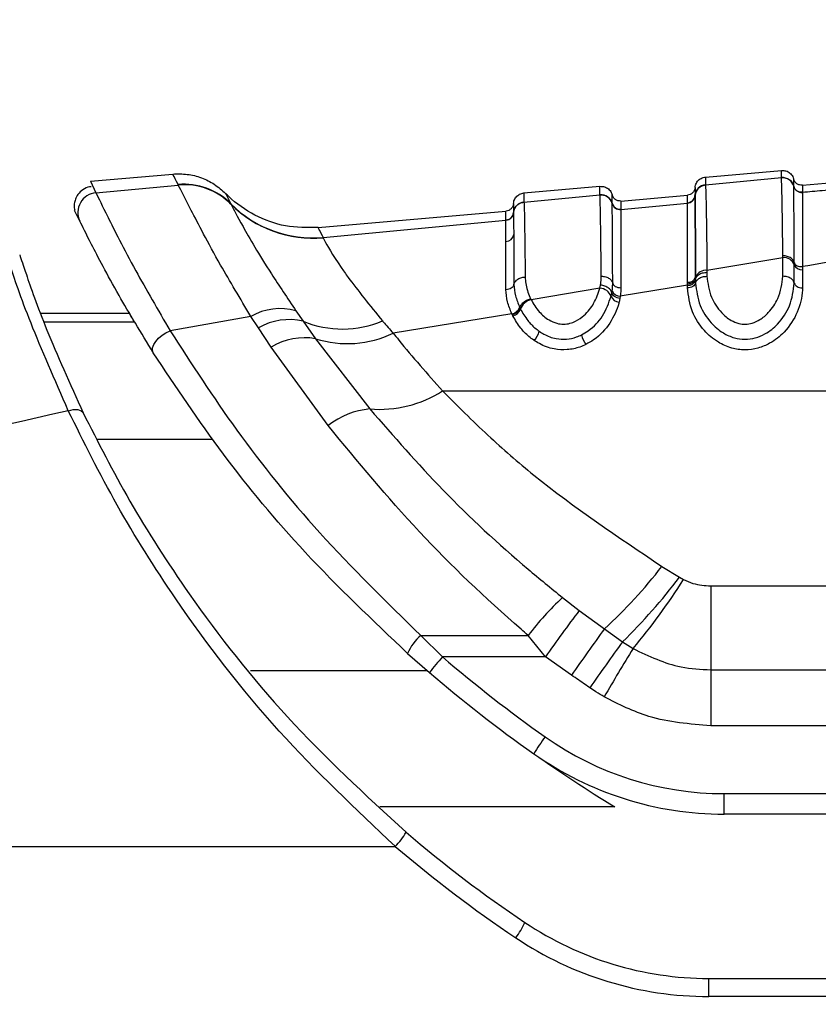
# Model space of a CAD drawing. Header units: millimetres. Extents: x 20 to 26059, y 28 to 17638.
# Tile 18 of 73: x 8870 to 8919, y 6018 to 6078. Entities that reach past the tile are written whole.
import ezdxf

# ---------------------------------------------------------------- set-up
doc = ezdxf.new("R2010")
doc.units = ezdxf.units.MM
doc.layers.add('COMPONENT_GEOMETRY', color=7, linetype='Continuous')
doc.styles.add('SLDTEXTSTYLE0', font='TXT', dxfattribs={"width": 0.75})
doc.dimstyles.new('SLDDIMSTYLE0', dxfattribs={"dimtxt": 150, "dimasz": 6.604, "dimexe": 0, "dimexo": 0.0625, "dimgap": 37.5, "dimtad": 0, "dimtih": 1, "dimtoh": 1, "dimdec": 0, "dimlfac": 0.5, "dimrnd": 1e-09, "dimzin": 12, "dimdsep": 46, "dimtxsty": 'SLDTEXTSTYLE0', "dimsah": 1, "dimcen": 0.09, "dimadec": 0, "dimazin": 3, "dimtfac": 1, "dimtdec": 0, "dimtofl": 0, "dimtmove": 0, "dimatfit": 3, "dimfxl": 1, "dimfrac": 2, "dimtolj": 1, "dimtzin": 12, "dimarcsym": 0})

# ---------------------------------------------------------------- blocks, each defined once
blk = doc.blocks.new('_D_2')
at = {"layer": 'COMPONENT_GEOMETRY', "color": 7, "ltscale": 2}
for p, q in [((9012.304, 8122.326), (943.854, 8122.326)), ((950.204, 8122.326), (950.204, 5128.74)), ((950.204, 1897.03), (950.204, 4890.615)), ((8163.949, 1897.03), (943.854, 1897.03))]:
    blk.add_line(p, q, dxfattribs=at)
for points in [[(950.204, 8122.326), (949.188, 8115.722), (951.22, 8115.722)], [(950.204, 1897.03), (951.22, 1903.634), (949.188, 1903.634)]]:
    blk.add_solid(points, dxfattribs=at)
at = {"layer": 'COMPONENT_GEOMETRY', "color": 7, "ltscale": 2, "insert": (728.538, 5083.975), "char_height": 150, "attachment_point": 1, "style": 'SLDTEXTSTYLE0'}
blk.add_mtext('3113', dxfattribs=at)

msp = doc.modelspace()

# ---------------------------------------------------------------- linework, layer by layer
at = {"color": 7, "linetype": 'Continuous', "lineweight": 25, "ltscale": 2}
for p, q in [((8911.86, 6068.332), (8916.466, 6068.735)), ((8874.584, 6068.082), (8879.577, 6068.519)), ((8874.584, 6068.082), (8874.92, 6067.385)), ((8911.861, 6067.861), (8916.466, 6068.298)), ((8916.466, 6068.298), (8916.466, 6068.303)), ((8917.732, 6067.842), (8921.769, 6068.195)), ((8874.92, 6067.385), (8879.911, 6067.852)), ((8879.907, 6067.862), (8879.896, 6067.884)), ((8879.911, 6067.852), (8879.907, 6067.862)), ((8900.86, 6067.37), (8905.466, 6067.773)), ((8911.861, 6067.861), (8911.861, 6067.855)), ((8917.204, 6067.783), (8917.204, 6067.787)), ((8917.204, 6067.777), (8917.204, 6067.783)), ((8917.732, 6067.415), (8917.731, 6067.412)), ((8917.731, 6067.412), (8917.731, 6067.406)), ((8900.861, 6066.82), (8905.466, 6067.255)), ((8900.861, 6066.82), (8900.861, 6066.815)), ((8905.466, 6067.255), (8905.466, 6067.26)), ((8906.732, 6066.88), (8910.769, 6067.233)), ((8911.224, 6067.221), (8911.224, 6067.216)), ((8911.224, 6067.216), (8911.224, 6067.212)), ((8873.947, 6065.666), (8873.632, 6066.317)), ((8883.094, 6066.716), (8883.105, 6066.694)), ((8883.105, 6066.694), (8883.111, 6066.683)), ((8888.379, 6065.274), (8899.769, 6066.271)), ((8906.204, 6066.735), (8906.204, 6066.741)), ((8906.732, 6066.373), (8910.769, 6066.755)), ((8906.732, 6066.373), (8906.732, 6066.369)), ((8906.732, 6066.369), (8906.732, 6066.364)), ((8910.769, 6066.759), (8910.769, 6066.764)), ((8910.769, 6066.755), (8910.769, 6066.759)), ((8888.691, 6064.672), (8899.769, 6065.715)), ((8899.769, 6065.719), (8899.769, 6065.724)), ((8899.769, 6065.715), (8899.769, 6065.719)), ((8900.224, 6066.181), (8900.224, 6066.175)), ((8900.224, 6066.175), (8900.224, 6066.172)), ((8888.691, 6064.672), (8888.696, 6064.654)), ((8916.55, 6063.448), (8911.95, 6062.679)), ((8916.55, 6063.448), (8916.549, 6063.566)), ((8916.55, 6062.322), (8916.55, 6063.448)), ((8911.95, 6062.679), (8911.95, 6062.562)), ((8917.24, 6063.021), (8917.24, 6063.136)), ((8917.24, 6061.911), (8917.24, 6063.021)), ((8917.733, 6062.909), (8917.733, 6062.716)), ((8917.733, 6062.716), (8917.733, 6061.617)), ((8911.26, 6062.261), (8911.26, 6062.148)), ((8911.26, 6062.148), (8911.26, 6062.068)), ((8911.26, 6062.068), (8911.26, 6061.911)), ((8911.95, 6062.562), (8911.95, 6062.322)), ((8905.46, 6061.596), (8901.294, 6060.902)), ((8905.46, 6061.596), (8905.5, 6061.789)), ((8906.185, 6061.317), (8906.204, 6061.434)), ((8910.767, 6061.773), (8906.694, 6061.11)), ((8910.767, 6061.849), (8910.767, 6061.96)), ((8910.767, 6061.773), (8910.767, 6061.849)), ((8910.767, 6061.617), (8910.767, 6061.773)), ((8901.264, 6060.965), (8901.294, 6060.902)), ((8906.14, 6061.106), (8906.185, 6061.317)), ((8906.674, 6060.984), (8906.625, 6060.758)), ((8906.694, 6061.11), (8906.674, 6060.984)), ((8887.043, 6060.228), (8887.487, 6059.592)), ((8900.596, 6060.438), (8900.614, 6060.4)), ((8900.614, 6060.4), (8900.648, 6060.331)), ((8871.575, 6060.075), (8876.946, 6060.075)), ((8884.31, 6059.89), (8879.414, 6059.022)), ((8884.773, 6059.193), (8884.31, 6059.89)), ((8900.13, 6060.043), (8892.936, 6058.876)), ((8900.186, 6059.927), (8900.149, 6060.002)), ((8885.55, 6058.031), (8884.773, 6059.193)), ((8887.487, 6059.592), (8888.236, 6058.534)), ((8888.236, 6058.534), (8891.52, 6054.28)), ((8889.001, 6053.269), (8885.55, 6058.031)), ((8895.929, 6055.37), (8951.429, 6055.37)), ((8909.218, 6044.74), (8910.279, 6044.083)), ((8910.279, 6044.083), (8910.527, 6043.943)), ((8912.184, 6043.551), (8912.184, 6038.471)), ((8912.184, 6043.551), (8949.339, 6043.551)), ((8903.196, 6042.846), (8904.207, 6042.067)), ((8904.207, 6042.067), (8905.735, 6040.951)), ((8894.607, 6040.559), (8901.108, 6040.559)), ((8895.918, 6039.256), (8894.607, 6040.559)), ((8902.156, 6039.256), (8901.108, 6040.559)), ((8905.735, 6040.951), (8906.829, 6040.168)), ((8906.829, 6040.168), (8907.467, 6039.758)), ((8893.807, 6039.466), (8895.137, 6038.303)), ((8902.156, 6039.256), (8895.918, 6039.256)), ((8903.745, 6038.144), (8902.156, 6039.256)), ((8912.184, 6038.471), (8912.184, 6035.084)), ((8912.184, 6038.471), (8949.339, 6038.471)), ((8949.339, 6035.084), (8912.184, 6035.084)), ((8912.985, 6030.969), (8962.46, 6030.969)), ((8912.985, 6029.727), (8912.985, 6030.969)), ((8962.46, 6029.727), (8912.985, 6029.727)), ((8812.686, 6027.768), (8893.065, 6027.768)), ((8912.06, 6018.672), (8912.06, 6019.768)), ((8912.06, 6019.768), (8966.46, 6019.768)), ((8966.46, 6018.672), (8912.06, 6018.672))]:
    msp.add_line(p, q, dxfattribs=at)
at = {"color": 8, "linetype": 'Continuous', "lineweight": 25, "ltscale": 2}
for p, q in [((8871.767, 6059.557), (8877.251, 6059.557)), ((8874.998, 6052.442), (8881.979, 6052.442)), ((8884.284, 6038.429), (8894.99, 6038.429)), ((8906.371, 6030.163), (8892.134, 6030.163))]:
    msp.add_line(p, q, dxfattribs=at)
at = {"color": 7, "linetype": 'Continuous', "lineweight": 25, "ltscale": 2, "flags": 128}
for points in [[(8878.399, 6057.683), (8878.349, 6057.824), (8878.359, 6057.992), (8878.427, 6058.179), (8878.549, 6058.374), (8878.72, 6058.566), (8878.929, 6058.744), (8879.164, 6058.899), (8879.414, 6059.022)], [(8873.249, 6054.174), (8873.402, 6054.216), (8873.551, 6054.242), (8873.691, 6054.251), (8873.82, 6054.242), (8873.933, 6054.216), (8874.027, 6054.173), (8874.1, 6054.115), (8874.15, 6054.043)]]:
    msp.add_lwpolyline(points, dxfattribs=at)
at = {"color": 7, "linetype": 'Continuous', "lineweight": 25, "ltscale": 4}
for centre, radius, start, end in [((8916.527, 6067.601), 0.7, 14.64923, 95.0246), ((8875.025, 6066.19), 1.199, 95.03347, 205.91559), ((8880.257, 6063.909), 3.991, 44.69379, 95.18864), ((8880.267, 6063.886), 3.993, 44.68387, 95.17548), ((8880.271, 6063.875), 3.993, 44.66754, 95.16807), ((8911.921, 6067.164), 0.699, 94.92581, 175.32566), ((8917.688, 6067.913), 0.5, 194.66343, 275.01792), ((8917.688, 6067.904), 0.5, 194.65686, 274.99502), ((8900.92, 6066.123), 0.699, 94.90249, 175.32094), ((8905.527, 6066.558), 0.7, 14.66384, 95.03255), ((8910.726, 6067.262), 0.499, 274.91816, 355.32904), ((8910.726, 6067.253), 0.5, 274.93157, 355.30816), ((8888.06, 6071.628), 6.985, 224.69107, 275.18043), ((8888.064, 6071.604), 6.979, 224.71662, 275.1943), ((8906.688, 6066.871), 0.5, 194.69029, 275.01703), ((8906.688, 6066.862), 0.5, 194.68038, 275.0051), ((8899.726, 6066.221), 0.499, 274.90928, 355.31174), ((8899.726, 6066.213), 0.499, 274.92637, 355.29093), ((8899.758, 6064.92), 0.486, 271.14054, 350.90679), ((8916.614, 6062.779), 0.672, 21.09091, 95.40027), ((8911.884, 6062.009), 0.674, 84.39677, 157.98761), ((8917.688, 6063.194), 0.48, 201.0764, 275.40762), ((8910.812, 6062.439), 0.481, 264.63594, 338.36429), ((8910.816, 6062.251), 0.481, 264.20977, 337.64896), ((8905.418, 6060.821), 0.776, 21.50391, 86.83575), ((8906.688, 6061.632), 0.523, 202.34108, 270.72685), ((8901.489, 6060.03), 0.893, 102.57436, 160.32264), ((8906.655, 6061.312), 0.555, 201.7564, 266.87316), ((8886.078, 6056.804), 3.557, 74.25644, 119.81126), ((8900.009, 6060.658), 0.627, 281.09683, 339.51589), ((8900.046, 6060.552), 0.641, 282.557, 339.81381), ((8886.623, 6056.036), 3.659, 76.34282, 120.36513), ((8889.863, 6065.387), 6.264, 247.70776, 292.79566), ((8887.55, 6054.772), 3.823, 79.66386, 121.53664), ((8890.154, 6064.635), 6.396, 252.55011, 295.78515), ((8900.786, 6059.221), 1.026, 310.75534, 346.84544), ((8905.626, 6059.003), 1.294, 190.28741, 218.83567), ((8892.109, 6061.362), 7.106, 265.25059, 302.51583), ((8891.951, 6049.567), 4.733, 95.21555, 128.54146), ((8886.376, 6062.241), 28.776, 312.28015, 322.54095), ((8883.326, 6064.359), 33.729, 314.1745, 323.04639), ((8877.81, 6064.652), 38.72, 319.99079, 327.66694), ((8916.023, 6029.04), 18.846, 132.89717, 142.32271), ((8987.953, 5978.817), 104.947, 142.93786, 144.83749), ((8896.788, 6038.126), 3.268, 131.87594, 155.79336), ((8993.992, 5976.276), 109.417, 143.76589, 145.56796), ((8996.848, 5974.506), 111.422, 143.89187, 145.64915), ((9014.441, 5973.884), 125.629, 148.37533, 149.93035), ((8906.138, 6030.091), 13.728, 138.11756, 143.26179), ((8950.794, 6103.333), 84.364, 229.4226, 234.78286), ((8950.794, 6103.291), 85.564, 229.4226, 234.78286), ((8914.61, 6025.225), 15.484, 143.61879, 148.18773), ((8912.985, 6049.769), 18.8, 234.78286, 270), ((8912.985, 6049.727), 20, 234.78286, 270), ((8950.794, 6103.291), 85.564, 234.78286, 238.72231), ((8889.882, 6030.857), 4.435, 315.85451, 329.77538), ((8944.26, 6087.768), 77.8, 229.48187, 236.14497), ((8944.26, 6087.672), 78.8, 229.48187, 236.14497), ((8896.208, 6025.36), 5.199, 323.01839, 334.95497), ((8912.06, 6039.768), 20, 236.14497, 270), ((8912.06, 6039.672), 21, 236.14497, 270)]:
    msp.add_arc(centre, radius, start, end, dxfattribs=at)
at = {"color": 7, "linetype": 'Continuous', "lineweight": 25, "ltscale": 2}
for points, knots in [([(8916.466, 6068.303), (8916.466, 6068.316), (8916.466, 6068.415), (8916.466, 6068.53), (8916.466, 6068.655), (8916.466, 6068.723), (8916.466, 6068.732), (8916.466, 6068.735)], [0, 0, 0, 0, 0.045283, 0.348609, 0.500266, 0.803652, 1, 1, 1, 1]), ([(8916.466, 6068.735), (8916.558, 6068.733), (8916.743, 6068.728), (8916.988, 6068.587), (8917.142, 6068.401), (8917.188, 6068.264), (8917.204, 6068.214)], [0, 0, 0, 0, 0.279638, 0.559283, 0.838886, 1, 1, 1, 1]), ([(8879.577, 6068.519), (8879.871, 6068.526), (8880.46, 6068.54), (8881.319, 6068.314), (8882.12, 6067.928), (8882.558, 6067.536), (8882.778, 6067.339)], [0, 0, 0, 0, 0.250003, 0.500004, 0.749999, 1, 1, 1, 1]), ([(8879.896, 6067.884), (8879.776, 6068.122), (8879.599, 6068.474), (8879.582, 6068.508), (8879.577, 6068.519)], [0, 0, 0, 0, 0.67875, 1, 1, 1, 1]), ([(8911.224, 6067.691), (8911.231, 6067.743), (8911.253, 6067.886), (8911.372, 6068.095), (8911.589, 6068.277), (8911.77, 6068.314), (8911.86, 6068.332)], [0, 0, 0, 0, 0.161108, 0.440729, 0.720359, 1, 1, 1, 1]), ([(8911.86, 6068.332), (8911.86, 6068.332), (8911.861, 6068.329), (8911.861, 6068.295), (8911.861, 6068.197), (8911.861, 6068.069), (8911.861, 6067.922), (8911.861, 6067.861)], [0, 0, 0, 0, 0.067017, 0.357375, 0.502549, 0.792963, 1, 1, 1, 1]), ([(8916.466, 6068.303), (8916.558, 6068.301), (8916.743, 6068.296), (8916.988, 6068.155), (8917.142, 6067.969), (8917.188, 6067.833), (8917.204, 6067.783)], [0, 0, 0, 0, 0.279622, 0.559243, 0.838887, 1, 1, 1, 1]), ([(8916.549, 6063.566), (8916.539, 6064.417), (8916.524, 6065.709), (8916.495, 6067.536), (8916.478, 6067.973), (8916.466, 6068.298)], [0, 0, 0, 0, 0.331864, 0.504238, 1, 1, 1, 1]), ([(8917.204, 6067.787), (8917.204, 6067.909), (8917.204, 6068.076), (8917.204, 6068.192), (8917.204, 6068.206), (8917.204, 6068.214)], [0, 0, 0, 0, 0.498061, 0.680482, 1, 1, 1, 1]), ([(8917.732, 6067.842), (8917.673, 6067.843), (8917.555, 6067.845), (8917.394, 6067.924), (8917.266, 6068.049), (8917.225, 6068.159), (8917.204, 6068.214)], [0, 0, 0, 0, 0.250014, 0.499989, 0.750019, 1, 1, 1, 1]), ([(8874.626, 6067.747), (8874.594, 6067.746), (8874.417, 6067.741), (8874.124, 6067.585), (8873.834, 6067.314), (8873.671, 6067.006), (8873.606, 6066.729), (8873.599, 6066.501), (8873.624, 6066.371), (8873.634, 6066.318)], [0, 0, 0, 0, 0.049091, 0.270937, 0.483399, 0.653387, 0.796548, 0.916624, 1, 1, 1, 1]), ([(8874.92, 6067.385), (8875.102, 6067.015), (8875.464, 6066.275), (8877.06, 6063.074), (8878.681, 6060.284), (8879.414, 6059.022)], [0, 0, 0, 0, 0.354177, 0.707849, 1, 1, 1, 1]), ([(8884.31, 6059.89), (8883.67, 6060.962), (8882.121, 6063.555), (8880.489, 6066.716), (8880.105, 6067.471), (8879.911, 6067.852)], [0, 0, 0, 0, 0.259059, 0.6264, 1, 1, 1, 1]), ([(8905.466, 6067.26), (8905.466, 6067.331), (8905.466, 6067.491), (8905.466, 6067.656), (8905.466, 6067.757), (8905.466, 6067.768), (8905.466, 6067.773)], [0, 0, 0, 0, 0.221771, 0.500316, 0.779385, 1, 1, 1, 1]), ([(8905.466, 6067.773), (8905.558, 6067.77), (8905.743, 6067.765), (8905.988, 6067.624), (8906.142, 6067.439), (8906.188, 6067.302), (8906.204, 6067.252)], [0, 0, 0, 0, 0.279636, 0.559277, 0.838887, 1, 1, 1, 1]), ([(8911.224, 6067.691), (8911.213, 6067.633), (8911.192, 6067.517), (8911.087, 6067.372), (8910.942, 6067.266), (8910.827, 6067.244), (8910.769, 6067.233)], [0, 0, 0, 0, 0.250007, 0.500009, 0.750015, 1, 1, 1, 1]), ([(8911.224, 6067.216), (8911.232, 6067.268), (8911.253, 6067.41), (8911.373, 6067.619), (8911.59, 6067.8), (8911.771, 6067.837), (8911.861, 6067.855)], [0, 0, 0, 0, 0.161059, 0.440697, 0.720349, 1, 1, 1, 1]), ([(8911.224, 6067.691), (8911.224, 6067.669), (8911.224, 6067.64), (8911.224, 6067.454), (8911.224, 6067.313), (8911.224, 6067.221)], [0, 0, 0, 0, 0.50254, 0.676572, 1, 1, 1, 1]), ([(8911.861, 6067.855), (8911.87, 6067.653), (8911.884, 6067.353), (8911.903, 6066.356), (8911.923, 6065.1), (8911.938, 6063.725), (8911.95, 6062.679)], [0, 0, 0, 0, 0.341964, 0.506116, 0.624337, 1, 1, 1, 1]), ([(8917.731, 6067.412), (8917.673, 6067.413), (8917.555, 6067.414), (8917.394, 6067.494), (8917.266, 6067.618), (8917.225, 6067.728), (8917.204, 6067.783)], [0, 0, 0, 0, 0.2500168, 0.5000221, 0.7500459, 1, 1, 1, 1]), ([(8917.24, 6063.137), (8917.24, 6063.284), (8917.236, 6064.089), (8917.229, 6065.251), (8917.218, 6067.005), (8917.21, 6067.456), (8917.204, 6067.777)], [0, 0, 0, 0, 0.055685, 0.3031375, 0.5042309, 1, 1, 1, 1]), ([(8917.731, 6067.406), (8917.732, 6067.394), (8917.732, 6067.238), (8917.733, 6066.534), (8917.733, 6064.915), (8917.733, 6063.788), (8917.733, 6063.028), (8917.733, 6062.909)], [0, 0, 0, 0, 0.038421, 0.501137, 0.704053, 0.953619, 1, 1, 1, 1]), ([(8917.732, 6067.842), (8917.732, 6067.834), (8917.732, 6067.82), (8917.732, 6067.704), (8917.732, 6067.537), (8917.732, 6067.415)], [0, 0, 0, 0, 0.319517, 0.501938, 1, 1, 1, 1]), ([(8917.732, 6067.415), (8918.132, 6067.453), (8919.478, 6067.581), (8920.823, 6067.709), (8921.769, 6067.799)], [0, 0, 0, 0, 0.297162, 1, 1, 1, 1]), ([(8882.778, 6067.339), (8882.816, 6067.262), (8882.86, 6067.173), (8883.065, 6066.773), (8883.094, 6066.716)], [0, 0, 0, 0, 0.858734, 1, 1, 1, 1]), ([(8888.379, 6065.274), (8887.718, 6065.27), (8886.398, 6065.263), (8884.515, 6065.952), (8883.359, 6066.761), (8882.836, 6067.281), (8882.778, 6067.339)], [0, 0, 0, 0, 0.320008, 0.640017, 0.960022, 1, 1, 1, 1]), ([(8900.224, 6066.729), (8900.231, 6066.781), (8900.253, 6066.923), (8900.372, 6067.133), (8900.589, 6067.314), (8900.77, 6067.351), (8900.86, 6067.37)], [0, 0, 0, 0, 0.161104, 0.440722, 0.720362, 1, 1, 1, 1]), ([(8900.224, 6066.175), (8900.232, 6066.227), (8900.253, 6066.369), (8900.373, 6066.578), (8900.59, 6066.759), (8900.771, 6066.796), (8900.861, 6066.814)], [0, 0, 0, 0, 0.161066, 0.440686, 0.720356, 1, 1, 1, 1]), ([(8900.86, 6067.37), (8900.86, 6067.364), (8900.861, 6067.352), (8900.861, 6067.243), (8900.861, 6067.069), (8900.861, 6066.898), (8900.861, 6066.82)], [0, 0, 0, 0, 0.2331561, 0.5020006, 0.7713617, 1, 1, 1, 1]), ([(8900.861, 6066.815), (8900.864, 6066.762), (8900.872, 6066.607), (8900.887, 6065.971), (8900.909, 6064.632), (8900.926, 6063.142), (8900.936, 6062.274)], [0, 0, 0, 0, 0.129882, 0.385514, 0.641749, 1, 1, 1, 1]), ([(8905.466, 6067.26), (8905.558, 6067.258), (8905.743, 6067.253), (8905.988, 6067.112), (8906.142, 6066.927), (8906.188, 6066.79), (8906.204, 6066.741)], [0, 0, 0, 0, 0.279627, 0.559277, 0.838886, 1, 1, 1, 1]), ([(8905.544, 6062.324), (8905.534, 6063.225), (8905.51, 6065.423), (8905.484, 6066.887), (8905.47, 6067.181), (8905.466, 6067.255)], [0, 0, 0, 0, 0.3414077, 0.8328399, 1, 1, 1, 1]), ([(8906.204, 6066.744), (8906.204, 6066.846), (8906.204, 6066.998), (8906.204, 6067.197), (8906.204, 6067.228), (8906.204, 6067.252)], [0, 0, 0, 0, 0.331164, 0.498538, 1, 1, 1, 1]), ([(8906.732, 6066.88), (8906.673, 6066.881), (8906.555, 6066.882), (8906.394, 6066.962), (8906.266, 6067.086), (8906.225, 6067.197), (8906.204, 6067.252)], [0, 0, 0, 0, 0.249996, 0.499995, 0.750015, 1, 1, 1, 1]), ([(8906.732, 6066.88), (8906.732, 6066.856), (8906.732, 6066.825), (8906.732, 6066.626), (8906.732, 6066.474), (8906.732, 6066.373)], [0, 0, 0, 0, 0.501461, 0.668835, 1, 1, 1, 1]), ([(8910.769, 6066.764), (8910.769, 6066.856), (8910.769, 6066.997), (8910.769, 6067.182), (8910.769, 6067.211), (8910.769, 6067.233)], [0, 0, 0, 0, 0.3234275, 0.497459, 1, 1, 1, 1]), ([(8911.224, 6067.216), (8911.213, 6067.158), (8911.192, 6067.043), (8911.087, 6066.898), (8910.942, 6066.792), (8910.827, 6066.77), (8910.769, 6066.759)], [0, 0, 0, 0, 0.2499357, 0.4999535, 0.7499924, 1, 1, 1, 1]), ([(8911.224, 6067.212), (8911.225, 6067.179), (8911.23, 6066.991), (8911.238, 6066.167), (8911.249, 6064.519), (8911.255, 6063.293), (8911.259, 6062.441), (8911.26, 6062.261)], [0, 0, 0, 0, 0.089233, 0.503157, 0.697698, 0.936451, 1, 1, 1, 1]), ([(8911.26, 6062.261), (8911.259, 6062.436), (8911.255, 6063.285), (8911.249, 6064.5), (8911.237, 6066.372), (8911.229, 6066.86), (8911.224, 6067.212)], [0, 0, 0, 0, 0.0620264, 0.3010564, 0.4958258, 1, 1, 1, 1]), ([(8883.111, 6066.683), (8883.284, 6066.344), (8883.63, 6065.667), (8885.142, 6063.042), (8886.525, 6060.995), (8887.043, 6060.228)], [0, 0, 0, 0, 0.385563, 0.769777, 1, 1, 1, 1]), ([(8900.224, 6066.729), (8900.213, 6066.671), (8900.192, 6066.555), (8900.087, 6066.41), (8899.942, 6066.304), (8899.827, 6066.282), (8899.769, 6066.271)], [0, 0, 0, 0, 0.250007, 0.500009, 0.750015, 1, 1, 1, 1]), ([(8899.769, 6065.724), (8899.769, 6065.835), (8899.769, 6065.999), (8899.769, 6066.212), (8899.769, 6066.245), (8899.769, 6066.271)], [0, 0, 0, 0, 0.337096, 0.498227, 1, 1, 1, 1]), ([(8900.224, 6066.729), (8900.224, 6066.703), (8900.224, 6066.67), (8900.224, 6066.456), (8900.224, 6066.292), (8900.224, 6066.181)], [0, 0, 0, 0, 0.5017723, 0.6629033, 1, 1, 1, 1]), ([(8906.204, 6066.741), (8906.204, 6066.741), (8906.204, 6066.742), (8906.204, 6066.743), (8906.204, 6066.744)], [0, 0, 0, 0, 0.011352, 1, 1, 1, 1]), ([(8906.732, 6066.369), (8906.673, 6066.37), (8906.555, 6066.372), (8906.394, 6066.451), (8906.266, 6066.576), (8906.225, 6066.686), (8906.204, 6066.741)], [0, 0, 0, 0, 0.24999, 0.500004, 0.750003, 1, 1, 1, 1]), ([(8906.238, 6061.904), (8906.233, 6062.876), (8906.226, 6064.358), (8906.216, 6065.942), (8906.209, 6066.567), (8906.205, 6066.716), (8906.204, 6066.735)], [0, 0, 0, 0, 0.376616, 0.574535, 0.945416, 1, 1, 1, 1]), ([(8906.732, 6066.364), (8906.732, 6066.093), (8906.732, 6065.695), (8906.733, 6064.004), (8906.733, 6062.556), (8906.733, 6061.607)], [0, 0, 0, 0, 0.425414, 0.623432, 1, 1, 1, 1]), ([(8910.767, 6061.96), (8910.767, 6062.134), (8910.767, 6062.963), (8910.768, 6064.154), (8910.768, 6065.751), (8910.768, 6066.546), (8910.769, 6066.724), (8910.769, 6066.755)], [0, 0, 0, 0, 0.063622, 0.302568, 0.497158, 0.910873, 1, 1, 1, 1]), ([(8878.399, 6057.683), (8877.667, 6058.886), (8876.057, 6061.533), (8874.47, 6064.601), (8874.121, 6065.311), (8873.947, 6065.666)], [0, 0, 0, 0, 0.294216, 0.647739, 1, 1, 1, 1]), ([(8899.768, 6064.435), (8899.768, 6064.504), (8899.768, 6064.867), (8899.768, 6065.285), (8899.769, 6065.597), (8899.769, 6065.679), (8899.769, 6065.715)], [0, 0, 0, 0, 0.100696, 0.524691, 0.789151, 1, 1, 1, 1]), ([(8900.224, 6066.175), (8900.213, 6066.118), (8900.192, 6066.002), (8900.087, 6065.857), (8899.942, 6065.752), (8899.827, 6065.73), (8899.769, 6065.719)], [0, 0, 0, 0, 0.250019, 0.50002, 0.749998, 1, 1, 1, 1]), ([(8900.224, 6066.172), (8900.225, 6066.133), (8900.227, 6066.047), (8900.231, 6065.723), (8900.235, 6065.291), (8900.237, 6064.915), (8900.238, 6064.843)], [0, 0, 0, 0, 0.210941, 0.475439, 0.899347, 1, 1, 1, 1]), ([(8888.379, 6065.274), (8888.392, 6065.248), (8888.417, 6065.197), (8888.6, 6064.846), (8888.691, 6064.672)], [0, 0, 0, 0, 0.506427, 1, 1, 1, 1]), ([(8888.696, 6064.654), (8888.716, 6064.605), (8888.818, 6064.358), (8889.339, 6063.489), (8890.551, 6061.751), (8891.528, 6060.55), (8892.289, 6059.613)], [0, 0, 0, 0, 0.103309, 0.525875, 0.630226, 1, 1, 1, 1]), ([(8899.767, 6061.509), (8899.767, 6061.66), (8899.767, 6062.316), (8899.767, 6063.096), (8899.768, 6063.894), (8899.768, 6064.237), (8899.768, 6064.435)], [0, 0, 0, 0, 0.125573, 0.546573, 0.737903, 1, 1, 1, 1]), ([(8900.238, 6064.843), (8900.239, 6064.639), (8900.241, 6064.286), (8900.246, 6063.462), (8900.25, 6062.66), (8900.253, 6061.984), (8900.254, 6061.829)], [0, 0, 0, 0, 0.262221, 0.453564, 0.874472, 1, 1, 1, 1]), ([(8873.249, 6054.174), (8872.428, 6056.047), (8870.786, 6059.795), (8869.608, 6063.29), (8869.371, 6063.99), (8869.264, 6064.307)], [0, 0, 0, 0, 0.353351, 0.707215, 1, 1, 1, 1]), ([(8870.302, 6063.624), (8870.401, 6063.324), (8870.62, 6062.662), (8871.751, 6059.363), (8873.351, 6055.814), (8874.15, 6054.043)], [0, 0, 0, 0, 0.293551, 0.647523, 1, 1, 1, 1]), ([(8917.24, 6063.136), (8917.228, 6063.174), (8917.195, 6063.278), (8917.057, 6063.424), (8916.825, 6063.544), (8916.641, 6063.559), (8916.549, 6063.567)], [0, 0, 0, 0, 0.161019, 0.440664, 0.720348, 1, 1, 1, 1]), ([(8921.767, 6063.568), (8921.315, 6063.494), (8919.971, 6063.274), (8918.626, 6063.055), (8917.733, 6062.909)], [0, 0, 0, 0, 0.336526, 1, 1, 1, 1]), ([(8917.24, 6063.136), (8917.256, 6063.101), (8917.287, 6063.031), (8917.405, 6062.952), (8917.558, 6062.903), (8917.675, 6062.907), (8917.733, 6062.909)], [0, 0, 0, 0, 0.250059, 0.500076, 0.750055, 1, 1, 1, 1]), ([(8900.254, 6061.829), (8900.265, 6061.868), (8900.297, 6061.973), (8900.432, 6062.123), (8900.661, 6062.247), (8900.844, 6062.265), (8900.936, 6062.274)], [0, 0, 0, 0, 0.161062, 0.440716, 0.720353, 1, 1, 1, 1]), ([(8900.936, 6062.274), (8900.944, 6062.142), (8900.959, 6061.877), (8901.062, 6061.468), (8901.174, 6061.163), (8901.251, 6060.995), (8901.264, 6060.965)], [0, 0, 0, 0, 0.3107943, 0.6215317, 0.9320277, 1, 1, 1, 1]), ([(8905.5, 6061.789), (8905.509, 6061.848), (8905.527, 6061.968), (8905.542, 6062.147), (8905.543, 6062.265), (8905.544, 6062.324)], [0, 0, 0, 0, 0.329905, 0.6648314, 1, 1, 1, 1]), ([(8905.544, 6062.324), (8905.635, 6062.317), (8905.819, 6062.303), (8906.052, 6062.186), (8906.191, 6062.043), (8906.225, 6061.941), (8906.238, 6061.904)], [0, 0, 0, 0, 0.279657, 0.559321, 0.838954, 1, 1, 1, 1]), ([(8911.26, 6062.148), (8911.244, 6062.107), (8911.213, 6062.026), (8911.096, 6061.929), (8910.943, 6061.862), (8910.826, 6061.854), (8910.767, 6061.849)], [0, 0, 0, 0, 0.249965, 0.499995, 0.749981, 1, 1, 1, 1]), ([(8911.26, 6062.148), (8911.272, 6062.184), (8911.306, 6062.284), (8911.443, 6062.425), (8911.675, 6062.54), (8911.859, 6062.555), (8911.95, 6062.562)], [0, 0, 0, 0, 0.161193, 0.440805, 0.720405, 1, 1, 1, 1]), ([(8911.26, 6061.911), (8911.272, 6061.947), (8911.306, 6062.046), (8911.443, 6062.186), (8911.675, 6062.3), (8911.859, 6062.315), (8911.95, 6062.322)], [0, 0, 0, 0, 0.161103, 0.440723, 0.720357, 1, 1, 1, 1]), ([(8911.95, 6062.322), (8912.003, 6061.894), (8912.096, 6061.131), (8912.692, 6060.205), (8913.315, 6059.677), (8913.839, 6059.45), (8914.293, 6059.396), (8914.743, 6059.476), (8915.23, 6059.712), (8915.801, 6060.208), (8916.395, 6061.106), (8916.492, 6061.869), (8916.55, 6062.322)], [0, 0, 0, 0, 0.181551, 0.323795, 0.408853, 0.462297, 0.504186, 0.545984, 0.600561, 0.677304, 0.807905, 1, 1, 1, 1]), ([(8917.24, 6061.911), (8917.228, 6061.947), (8917.195, 6062.046), (8917.057, 6062.186), (8916.825, 6062.3), (8916.642, 6062.315), (8916.55, 6062.322)], [0, 0, 0, 0, 0.161103, 0.440723, 0.720357, 1, 1, 1, 1]), ([(8900.254, 6061.829), (8900.239, 6061.786), (8900.209, 6061.701), (8900.094, 6061.597), (8899.943, 6061.525), (8899.826, 6061.514), (8899.767, 6061.509)], [0, 0, 0, 0, 0.25001, 0.500007, 0.749992, 1, 1, 1, 1]), ([(8900.13, 6060.043), (8900.027, 6060.29), (8899.819, 6060.791), (8899.785, 6061.268), (8899.767, 6061.509)], [0, 0, 0, 0, 0.493791, 1, 1, 1, 1]), ([(8900.254, 6061.829), (8900.254, 6061.826), (8900.255, 6061.601), (8900.313, 6061.142), (8900.502, 6060.673), (8900.596, 6060.438)], [0, 0, 0, 0, 0.007768, 0.504841, 1, 1, 1, 1]), ([(8901.294, 6060.902), (8901.441, 6060.65), (8901.704, 6060.198), (8902.268, 6059.707), (8902.796, 6059.462), (8903.249, 6059.396), (8903.646, 6059.454), (8904.085, 6059.629), (8904.62, 6060.018), (8905.163, 6060.705), (8905.357, 6061.284), (8905.46, 6061.596)], [0, 0, 0, 0, 0.16124, 0.289134, 0.368582, 0.428025, 0.487371, 0.542821, 0.643285, 0.807988, 1, 1, 1, 1]), ([(8906.185, 6061.317), (8906.173, 6061.354), (8906.14, 6061.455), (8906.003, 6061.606), (8905.773, 6061.741), (8905.591, 6061.773), (8905.5, 6061.789)], [0, 0, 0, 0, 0.160754, 0.440503, 0.720253, 1, 1, 1, 1]), ([(8906.204, 6061.434), (8906.212, 6061.494), (8906.233, 6061.653), (8906.236, 6061.808), (8906.238, 6061.904)], [0, 0, 0, 0, 0.381689, 1, 1, 1, 1]), ([(8906.733, 6061.607), (8906.675, 6061.611), (8906.557, 6061.619), (8906.404, 6061.685), (8906.286, 6061.781), (8906.254, 6061.863), (8906.238, 6061.904)], [0, 0, 0, 0, 0.249989, 0.500005, 0.749962, 1, 1, 1, 1]), ([(8906.733, 6061.607), (8906.73, 6061.505), (8906.726, 6061.342), (8906.703, 6061.174), (8906.694, 6061.11)], [0, 0, 0, 0, 0.618929, 1, 1, 1, 1]), ([(8911.26, 6061.911), (8911.244, 6061.871), (8911.213, 6061.791), (8911.096, 6061.695), (8910.943, 6061.63), (8910.826, 6061.621), (8910.767, 6061.617)], [0, 0, 0, 0, 0.249977, 0.500012, 0.750007, 1, 1, 1, 1]), ([(8917.733, 6061.617), (8917.733, 6061.569), (8917.726, 6061.083), (8917.503, 6060.15), (8916.793, 6059.021), (8915.897, 6058.293), (8915.055, 6057.94), (8914.249, 6057.827), (8913.4, 6057.946), (8912.521, 6058.34), (8911.661, 6059.092), (8910.934, 6060.241), (8910.826, 6061.13), (8910.767, 6061.617)], [0, 0, 0, 0, 0.015175, 0.154017, 0.287928, 0.380186, 0.440102, 0.499621, 0.560832, 0.630064, 0.72299, 0.848337, 1, 1, 1, 1]), ([(8911.26, 6061.911), (8911.315, 6061.455), (8911.414, 6060.629), (8912.072, 6059.576), (8912.827, 6058.907), (8913.563, 6058.572), (8914.249, 6058.474), (8914.898, 6058.567), (8915.603, 6058.866), (8916.385, 6059.513), (8917.08, 6060.592), (8917.184, 6061.449), (8917.24, 6061.911)], [0, 0, 0, 0, 0.159439, 0.28915, 0.381198, 0.445786, 0.500416, 0.55352, 0.609165, 0.699962, 0.838275, 1, 1, 1, 1]), ([(8917.24, 6061.911), (8917.256, 6061.871), (8917.287, 6061.791), (8917.405, 6061.695), (8917.558, 6061.63), (8917.675, 6061.621), (8917.733, 6061.617)], [0, 0, 0, 0, 0.249977, 0.500012, 0.750007, 1, 1, 1, 1]), ([(8900.614, 6060.401), (8900.625, 6060.438), (8900.656, 6060.541), (8900.786, 6060.709), (8901.005, 6060.876), (8901.178, 6060.935), (8901.264, 6060.965)], [0, 0, 0, 0, 0.160984, 0.440673, 0.720336, 1, 1, 1, 1]), ([(8904.352, 6058.772), (8904.486, 6058.848), (8905.017, 6059.15), (8905.731, 6059.951), (8905.997, 6060.704), (8906.14, 6061.106)], [0, 0, 0, 0, 0.136183, 0.538312, 1, 1, 1, 1]), ([(8906.674, 6060.984), (8906.616, 6060.994), (8906.5, 6061.013), (8906.348, 6061.091), (8906.232, 6061.196), (8906.201, 6061.277), (8906.185, 6061.317)], [0, 0, 0, 0, 0.250006, 0.500026, 0.749996, 1, 1, 1, 1]), ([(8900.149, 6060.002), (8900.204, 6060.02), (8900.314, 6060.057), (8900.459, 6060.157), (8900.569, 6060.276), (8900.599, 6060.359), (8900.614, 6060.4)], [0, 0, 0, 0, 0.249984, 0.499979, 0.749985, 1, 1, 1, 1]), ([(8900.648, 6060.331), (8900.781, 6060.099), (8901.013, 6059.695), (8901.432, 6059.252), (8901.698, 6059.053), (8901.785, 6058.988)], [0, 0, 0, 0, 0.477008, 0.827826, 1, 1, 1, 1]), ([(8906.625, 6060.758), (8906.618, 6060.731), (8906.507, 6060.298), (8906.135, 6059.479), (8905.377, 6058.619), (8904.776, 6058.28), (8904.618, 6058.191)], [0, 0, 0, 0, 0.026995, 0.449871, 0.85551, 1, 1, 1, 1]), ([(8877.251, 6059.557), (8877.204, 6059.637), (8877.109, 6059.797), (8876.981, 6060.014), (8876.96, 6060.051), (8876.946, 6060.075)], [0, 0, 0, 0, 0.250222, 0.500444, 1, 1, 1, 1]), ([(8900.149, 6060.002), (8900.149, 6060.002), (8900.142, 6060.015), (8900.136, 6060.029), (8900.13, 6060.043)], [0, 0, 0, 0, 0.010679, 1, 1, 1, 1]), ([(8901.456, 6058.444), (8901.355, 6058.519), (8901.056, 6058.741), (8900.589, 6059.23), (8900.332, 6059.674), (8900.186, 6059.927)], [0, 0, 0, 0, 0.177832, 0.531291, 1, 1, 1, 1]), ([(8892.289, 6059.613), (8892.303, 6059.597), (8892.51, 6059.355), (8892.73, 6059.107), (8892.936, 6058.876)], [0, 0, 0, 0, 0.065215, 1, 1, 1, 1]), ([(8879.414, 6059.022), (8880.709, 6057.019), (8883.34, 6052.946), (8888.44, 6046.575), (8892.515, 6042.6), (8894.607, 6040.559)], [0, 0, 0, 0, 0.32022, 0.65098, 1, 1, 1, 1]), ([(8892.936, 6058.876), (8893.047, 6058.736), (8893.973, 6057.576), (8895.013, 6056.402), (8895.929, 6055.37)], [0, 0, 0, 0, 0.120519, 1, 1, 1, 1]), ([(8904.618, 6058.191), (8904.495, 6058.136), (8904.144, 6057.978), (8903.484, 6057.839), (8902.616, 6057.888), (8901.929, 6058.138), (8901.565, 6058.373), (8901.456, 6058.444)], [0, 0, 0, 0, 0.123832, 0.354513, 0.586157, 0.87524, 1, 1, 1, 1]), ([(8901.785, 6058.988), (8901.879, 6058.927), (8902.179, 6058.732), (8902.738, 6058.524), (8903.438, 6058.484), (8903.968, 6058.597), (8904.251, 6058.726), (8904.352, 6058.772)], [0, 0, 0, 0, 0.131134, 0.422238, 0.647085, 0.874039, 1, 1, 1, 1]), ([(8893.807, 6039.466), (8891.687, 6041.478), (8887.631, 6045.326), (8882.445, 6051.603), (8879.761, 6055.636), (8878.399, 6057.683)], [0, 0, 0, 0, 0.350472, 0.670401, 1, 1, 1, 1]), ([(8895.929, 6055.37), (8896.826, 6054.471), (8898.557, 6052.737), (8902.835, 6049.019), (8906.557, 6046.524), (8909.218, 6044.74)], [0, 0, 0, 0, 0.234814, 0.452882, 1, 1, 1, 1]), ([(8891.52, 6054.28), (8892.96, 6052.627), (8895.872, 6049.282), (8899.958, 6045.493), (8902.496, 6043.418), (8903.196, 6042.846)], [0, 0, 0, 0, 0.4143409, 0.8385249, 1, 1, 1, 1]), ([(8873.249, 6054.174), (8863.191, 6051.866), (8843.046, 6047.244), (8822.729, 6042.693), (8812.557, 6040.414)], [0, 0, 0, 0, 0.499285, 1, 1, 1, 1]), ([(8893.065, 6027.768), (8890.653, 6030.041), (8885.74, 6034.67), (8880.229, 6041.87), (8876.039, 6048.535), (8874.188, 6052.275), (8873.249, 6054.174)], [0, 0, 0, 0, 0.288068, 0.586644, 0.790185, 1, 1, 1, 1]), ([(8874.15, 6054.043), (8875.047, 6052.273), (8876.872, 6048.673), (8880.94, 6042.346), (8886.411, 6035.35), (8891.247, 6030.896), (8893.715, 6028.624)], [0, 0, 0, 0, 0.202853, 0.412388, 0.700186, 1, 1, 1, 1]), ([(8901.108, 6040.559), (8900.966, 6040.682), (8898.655, 6042.684), (8894.3, 6046.824), (8890.782, 6051.103), (8889.001, 6053.269)], [0, 0, 0, 0, 0.031353, 0.509611, 1, 1, 1, 1]), ([(8910.527, 6043.943), (8910.716, 6043.856), (8911.239, 6043.619), (8911.816, 6043.578), (8912.184, 6043.551)], [0, 0, 0, 0, 0.362919, 1, 1, 1, 1]), ([(8907.467, 6039.758), (8908.419, 6039.303), (8909.922, 6038.584), (8911.576, 6038.501), (8912.184, 6038.471)], [0, 0, 0, 0, 0.632592, 1, 1, 1, 1]), ([(8904.858, 6037.377), (8904.764, 6037.442), (8904.393, 6037.697), (8904.022, 6037.953), (8903.745, 6038.144)], [0, 0, 0, 0, 0.254466, 1, 1, 1, 1]), ([(8905.719, 6036.831), (8905.553, 6036.93), (8905.261, 6037.105), (8904.979, 6037.295), (8904.858, 6037.377)], [0, 0, 0, 0, 0.570614, 1, 1, 1, 1]), ([(8912.184, 6035.084), (8910.908, 6035.181), (8908.635, 6035.354), (8906.608, 6036.381), (8905.719, 6036.831)], [0, 0, 0, 0, 0.561368, 1, 1, 1, 1])]:
    msp.add_open_spline(points, degree=3, knots=knots, dxfattribs=at)

# ---------------------------------------------------------------- dimensions: what is measured, and where the dimension line sits
at = {"layer": 'COMPONENT_GEOMETRY', "color": 7, "ltscale": 2}
dim = msp.add_linear_dim(base=(950.204, 8122.326), p1=(8166.489, 1897.03), p2=(9014.844, 8122.326), angle=90, dimstyle='SLDDIMSTYLE0', dxfattribs=at)
dim.commit()
dim.dimension.update_dxf_attribs({"geometry": '_D_2', "text_midpoint": (950.204, 5009.678), "dimtype": 160})

doc.saveas('drawing.dxf')
